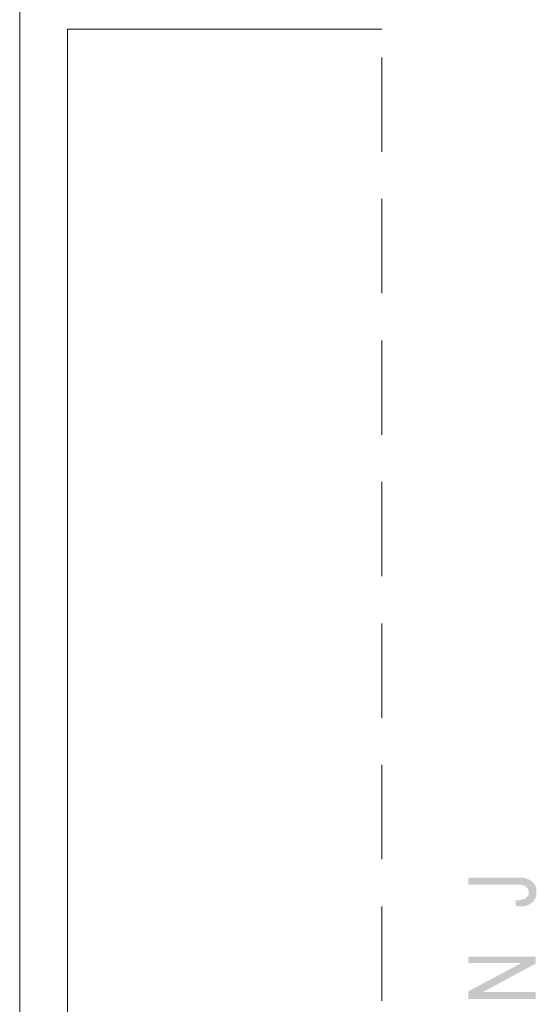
# Model space of a CAD drawing. Header units: millimetres. Extents: x 16 to 647, y 3 to 417.
# Tile 78 of 80: x 439 to 474, y 72 to 139. Entities that reach past the tile are written whole.
import ezdxf

# ---------------------------------------------------------------- set-up
doc = ezdxf.new("R2010")
doc.units = ezdxf.units.MM
doc.header["$MEASUREMENT"] = 0
doc.layers.get('0').update_dxf_attribs({"linetype": 'CONTINUOUS'})

msp = doc.modelspace()

# ---------------------------------------------------------------- hatches: boundary and pattern name
for points in [[(469.014, 80.962), (469.014, 80.498), (472.488, 80.498), (472.621, 80.465), (472.704, 80.465), (472.786, 80.416), (472.919, 80.366), (472.952, 80.283), (473.001, 80.25), (473.034, 80.168), (473.084, 80.085), (473.084, 79.952), (473.084, 80.846), (472.952, 80.879), (472.952, 80.896), (472.869, 80.929), (472.786, 80.929), (472.654, 80.962), (472.108, 80.962)], [(472.191, 79.44), (472.24, 79.026), (472.654, 79.026), (472.786, 79.059), (472.919, 79.059), (473.001, 79.109), (473.084, 79.142), (473.167, 79.191), (473.25, 79.224), (473.299, 79.274), (473.382, 79.307), (473.415, 79.406), (473.465, 79.489), (473.547, 79.572), (473.547, 79.655), (473.597, 79.737), (473.597, 80.25), (473.547, 80.366), (473.514, 80.465), (473.465, 80.548), (473.415, 80.548), (473.382, 80.631), (473.299, 80.714), (473.216, 80.763), (473.084, 80.846), (473.084, 79.952), (473.084, 79.82), (473.034, 79.737), (472.952, 79.655), (472.869, 79.572), (472.852, 79.572), (472.819, 79.522), (472.737, 79.522), (472.621, 79.489), (472.488, 79.44), (472.356, 79.44)], [(469.014, 75.634), (469.014, 75.204), (472.571, 75.204), (473.547, 75.171), (473.547, 75.634)], [(469.014, 73.301), (469.99, 73.252), (473.547, 75.171), (472.571, 75.204)], [(469.014, 73.301), (469.014, 72.788), (473.547, 72.788), (473.547, 73.252), (469.99, 73.252)]]:
    msp.add_hatch(color=7).paths.add_polyline_path(points)

# ---------------------------------------------------------------- linework, layer by layer
at = {"color": 252, "linetype": 'Continuous', "lineweight": 18, "true_color": 0x989898}
for points in [[(463.206, 141.32), (438.818, 141.32), (438.818, 27.603)], [(463.206, 138.11), (442.028, 138.11), (442.028, 27.603)]]:
    msp.add_lwpolyline(points, dxfattribs=at)
at = {"color": 7, "linetype": 'Continuous', "lineweight": 18}
for points in [[(463.206, 136.207), (463.206, 129.854)], [(463.206, 126.677), (463.206, 120.323)], [(463.206, 117.147), (463.206, 110.793)], [(463.206, 107.616), (463.206, 101.263)], [(463.206, 98.086), (463.206, 91.733)], [(463.206, 88.556), (463.206, 82.203)], [(463.206, 79.026), (463.206, 72.672)]]:
    msp.add_lwpolyline(points, dxfattribs=at)

doc.saveas('drawing.dxf')
